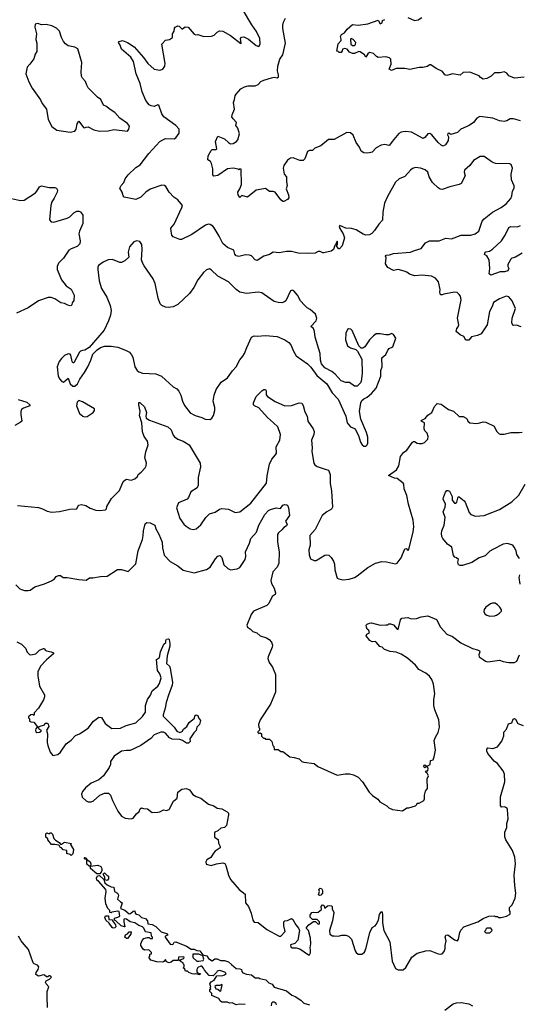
# Model space of a CAD drawing. Extents: x 2086813 to 2278017, y 548126 to 753336.
# Tile 69 of 256: x 2173386 to 2178624, y 594431 to 604753. Entities that reach past the tile are written whole.
import ezdxf

# ---------------------------------------------------------------- set-up
doc = ezdxf.new("R2010")
doc.units = 0

msp = doc.modelspace()

# ---------------------------------------------------------------- linework, layer by layer
at = {"layer": '0CON10XD'}
for points in [[(2178435, 602785), (2178487, 602823), (2178535, 602880), (2178547, 602905), (2178554, 602956), (2178570, 602985), (2178570, 603010), (2178541, 603075), (2178540, 603135), (2178553, 603195), (2178540, 603235), (2178525, 603240), (2178375, 603244), (2178340, 603260), (2178255, 603319), (2178215, 603318), (2178145, 603276), (2178107, 603223), (2178050, 603175), (2178045, 603155), (2178056, 603115), (2178013, 603037), (2177994, 603026), (2177895, 603002), (2177815, 602972), (2177795, 602976), (2177775, 602989), (2177715, 603045), (2177679, 603105), (2177664, 603154), (2177638, 603178), (2177590, 603195), (2177535, 603202), (2177505, 603194), (2177483, 603175), (2177425, 603109), (2177366, 603084), (2177325, 603050), (2177241, 602899), (2177211, 602829), (2177194, 602735), (2177189, 602651), (2177150, 602610), (2177107, 602543), (2177079, 602511), (2177055, 602497), (2177014, 602494), (2176986, 602506), (2176915, 602550), (2176864, 602564), (2176805, 602566), (2176743, 602597), (2176737, 602585), (2176743, 602563), (2176778, 602508), (2176790, 602465), (2176767, 602383), (2176738, 602352), (2176732, 602352), (2176710, 602375), (2176710, 602385), (2176720, 602395), (2176720, 602425), (2176715, 602430), (2176698, 602392), (2176690, 602385), (2176677, 602343), (2176653, 602327), (2176575, 602307), (2176565, 602307), (2176535, 602324), (2176515, 602321), (2176485, 602304), (2176413, 602303), (2176305, 602304), (2176235, 602323), (2176185, 602321), (2176105, 602307), (2176044, 602316), (2176005, 602290), (2175946, 602275), (2175875, 602230), (2175856, 602236), (2175815, 602277), (2175796, 602286), (2175755, 602288), (2175685, 602271), (2175655, 602277), (2175643, 602295), (2175632, 602335), (2175566, 602365), (2175515, 602405), (2175478, 602485), (2175425, 602570), (2175410, 602590), (2175385, 602606), (2175365, 602608), (2175335, 602599), (2175190, 602500), (2175083, 602447), (2175065, 602447), (2174995, 602475), (2174980, 602495), (2174975, 602535), (2174971, 602569), (2175005, 602610), (2175088, 602785), (2175092, 602805), (2175044, 602864), (2175002, 602892), (2174954, 602945), (2174917, 603005), (2174905, 603014), (2174875, 603019), (2174755, 602976), (2174710, 602945), (2174657, 602893), (2174605, 602869), (2174482, 602892), (2174470, 602905), (2174461, 602945), (2174436, 602985), (2174450, 603015), (2174479, 603045), (2174492, 603085), (2174525, 603126), (2174605, 603204), (2174650, 603230), (2174739, 603351), (2174854, 603475), (2174887, 603495), (2174915, 603508), (2175005, 603503), (2175025, 603513), (2175057, 603563), (2175059, 603605), (2175024, 603645), (2174898, 603735), (2174876, 603766), (2174845, 603858), (2174835, 603860), (2174795, 603844), (2174765, 603849), (2174745, 603861), (2174710, 603905), (2174672, 603995), (2174650, 604085), (2174608, 604185), (2174581, 604315), (2174551, 604361), (2174454, 604445), (2174441, 604485), (2174423, 604515), (2174430, 604525), (2174465, 604534), (2174515, 604513), (2174587, 604467), (2174684, 604355), (2174730, 604295), (2174798, 604235), (2174855, 604224), (2174888, 604235), (2174908, 604265), (2174913, 604295), (2174877, 604495), (2174915, 604538), (2174956, 604544), (2174990, 604565), (2174988, 604605), (2175007, 604633), (2175010, 604665), (2175018, 604675), (2175045, 604689), (2175058, 604685), (2175085, 604658), (2175095, 604658), (2175122, 604678), (2175154, 604674), (2175215, 604602), (2175233, 604593), (2175255, 604598), (2175317, 604577), (2175399, 604581), (2175425, 604592), (2175455, 604622), (2175480, 604635), (2175515, 604632), (2175595, 604588), (2175705, 604502), (2175710, 604505), (2175700, 604555), (2175712, 604568), (2175735, 604573), (2175785, 604548), (2175865, 604483), (2175895, 604472), (2175908, 604495), (2175904, 604555), (2175868, 604628), (2175820, 604700), (2175724, 604864)], [(2178635, 603694), (2178565, 603712), (2178528, 603712), (2178495, 603694), (2178465, 603687), (2178415, 603694), (2178345, 603721), (2178212, 603738), (2178178, 603722), (2178143, 603675), (2178097, 603645), (2178011, 603605), (2177975, 603571), (2177905, 603550), (2177885, 603562), (2177875, 603560), (2177870, 603545), (2177882, 603525), (2177877, 603485), (2177850, 603440), (2177825, 603428), (2177805, 603437), (2177774, 603465), (2177706, 603545), (2177685, 603560), (2177665, 603557), (2177634, 603516), (2177615, 603506), (2177495, 603573), (2177435, 603579), (2177405, 603576), (2177385, 603572), (2177361, 603559), (2177290, 603475), (2177265, 603437), (2177255, 603434), (2177215, 603444), (2177175, 603438), (2177125, 603411), (2177081, 603365), (2177036, 603354), (2176995, 603358), (2176967, 603375), (2176948, 603418), (2176914, 603465), (2176882, 603542), (2176855, 603568), (2176815, 603569), (2176685, 603497), (2176625, 603496), (2176545, 603430), (2176482, 603405), (2176455, 603380), (2176425, 603380), (2176405, 603371), (2176376, 603295), (2176358, 603275), (2176325, 603276), (2176255, 603304), (2176225, 603302), (2176195, 603281), (2176156, 603225), (2176149, 603195), (2176160, 603135), (2176183, 603105), (2176183, 603053), (2176191, 603015), (2176179, 602979), (2176205, 602918), (2176208, 602885), (2176195, 602867), (2176155, 602848), (2176145, 602847), (2176125, 602863), (2176064, 602944), (2176045, 602952), (2176005, 602952), (2175965, 602984), (2175864, 602966), (2175775, 602892), (2175715, 602908), (2175695, 602890), (2175678, 602915), (2175674, 602945), (2175695, 602978), (2175711, 603025), (2175710, 603185), (2175695, 603188), (2175685, 603180), (2175677, 603187), (2175625, 603196), (2175565, 603191), (2175465, 603118), (2175423, 603113), (2175412, 603125), (2175410, 603190), (2175399, 603245), (2175386, 603266), (2175360, 603285), (2175362, 603325), (2175395, 603382), (2175405, 603392), (2175445, 603393), (2175452, 603398), (2175439, 603475), (2175465, 603532), (2175532, 603505), (2175576, 603466), (2175595, 603450), (2175625, 603456), (2175660, 603475), (2175674, 603495), (2175692, 603555), (2175674, 603614), (2175653, 603645), (2175658, 603675), (2175623, 603713), (2175612, 603735), (2175614, 603755), (2175638, 603815), (2175628, 603885), (2175640, 603915), (2175644, 603955), (2175655, 603973), (2175705, 604028), (2175745, 604050), (2175781, 604059), (2175855, 604058), (2175885, 604072), (2175914, 604105), (2175945, 604120), (2176025, 604144), (2176055, 604150), (2176086, 604144), (2176098, 604152), (2176099, 604175), (2176089, 604215), (2176091, 604265), (2176115, 604338), (2176144, 604386), (2176174, 604505), (2176145, 604660), (2176144, 604696), (2176152, 604728), (2176172, 604768)], [(2178675, 604149), (2178575, 604140), (2178514, 604164), (2178492, 604192), (2178465, 604206), (2178425, 604196), (2178365, 604196), (2178328, 604162), (2178285, 604136), (2178245, 604130), (2178217, 604147), (2178204, 604164), (2178105, 604204), (2178035, 604199), (2178005, 604172), (2177925, 604186), (2177865, 604166), (2177842, 604175), (2177818, 604208), (2177751, 604241), (2177695, 604281), (2177685, 604281), (2177658, 604262), (2177613, 604253), (2177575, 604253), (2177475, 604232), (2177425, 604242), (2177335, 604240), (2177285, 604219), (2177260, 604235), (2177281, 604285), (2177279, 604339), (2177264, 604354), (2177225, 604364), (2177145, 604358), (2177127, 604367), (2177097, 604397), (2177055, 604410), (2177038, 604395), (2177015, 604360), (2177002, 604385), (2176955, 604417), (2176941, 604419), (2176895, 604400), (2176875, 604400), (2176845, 604413), (2176820, 604445), (2176795, 604452), (2176770, 604445), (2176768, 604425), (2176755, 604410), (2176735, 604410), (2176725, 604420), (2176712, 604422), (2176725, 604500), (2176757, 604533), (2176755, 604550), (2176750, 604575), (2176761, 604599), (2176790, 604615), (2176818, 604655), (2176875, 604701), (2176935, 604694), (2177035, 604708), (2177145, 604747), (2177165, 604708), (2177185, 604720), (2177190, 604745), (2177214, 604756)], [(2177455, 604774), (2177525, 604744), (2177565, 604752), (2177603, 604775)], [(2173915, 603574), (2173966, 603585), (2173977, 603605), (2173989, 603661), (2174005, 603688), (2174055, 603622), (2174065, 603618), (2174083, 603627), (2174105, 603628), (2174165, 603597), (2174224, 603584), (2174314, 603586), (2174375, 603601), (2174515, 603584), (2174532, 603605), (2174537, 603635), (2174518, 603665), (2174435, 603720), (2174385, 603780), (2174325, 603817), (2174295, 603844), (2174265, 603857), (2174236, 603916), (2174201, 603941), (2174105, 604038), (2174089, 604065), (2174076, 604106), (2174045, 604140), (2174035, 604162), (2174030, 604205), (2174037, 604305), (2173996, 604446), (2173965, 604466), (2173895, 604478), (2173865, 604500), (2173847, 604525), (2173826, 604565), (2173804, 604634), (2173771, 604665), (2173725, 604687), (2173665, 604701), (2173615, 604700), (2173575, 604712), (2173548, 604705), (2173546, 604675), (2173564, 604605), (2173557, 604545), (2173566, 604505), (2173565, 604420), (2173548, 604392), (2173535, 604342), (2173493, 604285), (2173464, 604256), (2173450, 604185), (2173481, 604101), (2173516, 604035), (2173604, 603914), (2173621, 603875), (2173666, 603815), (2173684, 603705), (2173723, 603633), (2173775, 603594), (2173915, 603574)], [(2176895, 604482), (2176908, 604492), (2176912, 604512), (2176882, 604545), (2176863, 604557), (2176853, 604547), (2176857, 604495), (2176875, 604482), (2176895, 604482)], [(2173302, 602878), (2173395, 602858), (2173435, 602861), (2173551, 602939), (2173566, 602954), (2173595, 603001), (2173615, 603010), (2173695, 602995), (2173755, 602993), (2173774, 602985), (2173782, 602965), (2173781, 602945), (2173748, 602882), (2173721, 602835), (2173713, 602805), (2173700, 602655), (2173715, 602634), (2173745, 602629), (2173885, 602671), (2173913, 602687), (2173955, 602728), (2173985, 602746), (2174006, 602746), (2174025, 602738), (2174050, 602705), (2174049, 602615), (2174014, 602536), (2174007, 602507), (2174021, 602435), (2174017, 602403), (2173989, 602375), (2173925, 602351), (2173903, 602337), (2173846, 602254), (2173795, 602202), (2173780, 602165), (2173781, 602135), (2173825, 602025), (2173875, 601962), (2173927, 601927), (2173958, 601865), (2173955, 601810), (2173936, 601784), (2173933, 601765), (2173927, 601755), (2173917, 601753), (2173891, 601761), (2173855, 601778), (2173818, 601785), (2173756, 601826), (2173715, 601841), (2173685, 601839), (2173585, 601806), (2173475, 601732), (2173354, 601676)], [(2178642, 601532), (2178595, 601552), (2178565, 601546), (2178555, 601550), (2178546, 601575), (2178548, 601625), (2178584, 601725), (2178550, 601805), (2178515, 601849), (2178485, 601854), (2178415, 601826), (2178355, 601788), (2178338, 601745), (2178313, 601695), (2178288, 601555), (2178225, 601460), (2178185, 601441), (2178122, 601428), (2178095, 601394), (2178065, 601394), (2178043, 601433), (2178005, 601449), (2177963, 601485), (2177970, 601515), (2177985, 601532), (2177992, 601555), (2177977, 601625), (2178016, 601815), (2178008, 601855), (2177995, 601873), (2177972, 601892), (2177945, 601898), (2177834, 601876), (2177815, 601868), (2177798, 601868), (2177791, 601895), (2177794, 601926), (2177776, 602005), (2177745, 602042), (2177703, 602063), (2177605, 602076), (2177525, 602066), (2177474, 602084), (2177445, 602107), (2177416, 602116), (2177355, 602134), (2177305, 602124), (2177246, 602155), (2177223, 602195), (2177230, 602255), (2177222, 602275), (2177230, 602285), (2177265, 602289), (2177305, 602303), (2177485, 602315), (2177525, 602334), (2177597, 602355), (2177642, 602415), (2177682, 602435), (2177785, 602434), (2177855, 602463), (2177915, 602457), (2178015, 602493), (2178115, 602495), (2178161, 602509), (2178199, 602535), (2178235, 602642), (2178256, 602665), (2178344, 602736), (2178435, 602785)], [(2178655, 602306), (2178585, 602264), (2178546, 602254), (2178535, 602242), (2178503, 602185), (2178504, 602165), (2178514, 602145), (2178505, 602119), (2178468, 602108), (2178425, 602110), (2178325, 602076), (2178308, 602088), (2178314, 602145), (2178310, 602235), (2178285, 602278), (2178261, 602291), (2178264, 602305), (2178275, 602318), (2178313, 602327), (2178344, 602346), (2178436, 602435), (2178477, 602493), (2178514, 602576), (2178536, 602584), (2178605, 602582), (2178635, 602596)], [(2177015, 600282), (2177030, 600295), (2177038, 600315), (2177037, 600375), (2177023, 600425), (2176963, 600565), (2176950, 600645), (2176963, 600737), (2176975, 600760), (2176995, 600780), (2177030, 600795), (2177076, 600834), (2177125, 600890), (2177172, 601015), (2177174, 601075), (2177186, 601115), (2177183, 601207), (2177225, 601242), (2177245, 601290), (2177260, 601305), (2177298, 601322), (2177330, 601415), (2177305, 601452), (2177285, 601462), (2177255, 601448), (2177225, 601448), (2177165, 601460), (2177125, 601458), (2177095, 601438), (2177052, 601395), (2177006, 601324), (2176985, 601310), (2176965, 601310), (2176943, 601333), (2176872, 601495), (2176857, 601507), (2176835, 601511), (2176824, 601505), (2176806, 601465), (2176802, 601395), (2176824, 601334), (2176855, 601312), (2176910, 601295), (2176927, 601277), (2176972, 601195), (2176977, 601045), (2176967, 600963), (2176960, 600945), (2176925, 600910), (2176895, 600910), (2176845, 600948), (2176805, 600948), (2176756, 600966), (2176695, 601037), (2176658, 601065), (2176585, 601103), (2176550, 601145), (2176540, 601185), (2176536, 601255), (2176484, 601425), (2176476, 601485), (2176466, 601516), (2176440, 601535), (2176493, 601595), (2176502, 601625), (2176488, 601665), (2176433, 601713), (2176401, 601731), (2176371, 601761), (2176332, 601805), (2176298, 601865), (2176259, 601909), (2176245, 601918), (2176225, 601910), (2176175, 601807), (2176164, 601796), (2176135, 601786), (2176097, 601787), (2176055, 601799), (2175951, 601871), (2175925, 601889), (2175885, 601898), (2175764, 601884), (2175695, 601896), (2175655, 601924), (2175575, 602005), (2175464, 602064), (2175395, 602131), (2175375, 602140), (2175345, 602130), (2175315, 602103), (2175255, 602027), (2175211, 601945), (2175165, 601882), (2175045, 601766), (2174994, 601744), (2174945, 601736), (2174915, 601740), (2174876, 601756), (2174859, 601775), (2174838, 601835), (2174806, 601986), (2174786, 602035), (2174693, 602173), (2174676, 602196), (2174664, 602235), (2174670, 602345), (2174666, 602395), (2174646, 602426), (2174615, 602434), (2174582, 602425), (2174538, 602372), (2174524, 602315), (2174532, 602265), (2174490, 602225), (2174455, 602208), (2174435, 602208), (2174359, 602239), (2174315, 602237), (2174260, 602210), (2174213, 602175), (2174205, 602160), (2174204, 602135), (2174220, 602015), (2174245, 601935), (2174299, 601845), (2174336, 601756), (2174346, 601705), (2174338, 601655), (2174319, 601595), (2174273, 601497), (2174115, 601317), (2174070, 601290), (2174046, 601284), (2174025, 601278), (2174014, 601266), (2173955, 601156), (2173945, 601157), (2173935, 601170), (2173924, 601235), (2173915, 601246), (2173895, 601249), (2173858, 601232), (2173825, 601200), (2173802, 601168), (2173779, 601115), (2173790, 601015), (2173806, 600985), (2173830, 600960), (2173845, 600954), (2173896, 600996), (2173917, 600935), (2173945, 600912), (2173965, 600912), (2173994, 600936), (2174016, 600984), (2174066, 601055), (2174100, 601115), (2174133, 601185), (2174152, 601245), (2174197, 601293), (2174235, 601317), (2174275, 601329), (2174345, 601329), (2174415, 601321), (2174495, 601290), (2174536, 601266), (2174560, 601240), (2174574, 601214), (2174595, 601112), (2174617, 601077), (2174635, 601062), (2174675, 601046), (2174815, 601042), (2174874, 601015), (2174995, 600904), (2175035, 600882), (2175055, 600860), (2175077, 600817), (2175094, 600754), (2175115, 600708), (2175175, 600633), (2175225, 600604), (2175295, 600583), (2175330, 600565), (2175385, 600560), (2175402, 600575), (2175418, 600605), (2175433, 600657), (2175433, 600687), (2175414, 600754), (2175426, 600815), (2175447, 600875), (2175498, 600952), (2175565, 600997), (2175618, 601072), (2175656, 601114), (2175693, 601187), (2175726, 601224), (2175743, 601255), (2175768, 601318), (2175816, 601424), (2175845, 601440), (2175875, 601436), (2175965, 601441), (2176085, 601430), (2176167, 601397), (2176209, 601369), (2176229, 601345), (2176257, 601277), (2176285, 601230), (2176403, 601145), (2176440, 601110), (2176503, 601023), (2176606, 600936), (2176661, 600841), (2176726, 600776), (2176804, 600595), (2176819, 600525), (2176854, 600484), (2176895, 600468), (2176908, 600455), (2176938, 600395), (2176960, 600325), (2176978, 600295), (2176995, 600282), (2177015, 600282)], [(2173365, 599659), (2173585, 599638), (2173626, 599626), (2173675, 599601), (2173725, 599589), (2173805, 599596), (2173913, 599623), (2173984, 599626), (2174002, 599665), (2174035, 599669), (2174080, 599660), (2174125, 599631), (2174185, 599610), (2174225, 599607), (2174286, 599614), (2174296, 599624), (2174300, 599650), (2174348, 599735), (2174432, 599818), (2174463, 599895), (2174480, 599920), (2174505, 599936), (2174555, 599927), (2174595, 599939), (2174620, 599965), (2174627, 599985), (2174660, 600010), (2174701, 600055), (2174711, 600075), (2174716, 600105), (2174698, 600165), (2174709, 600221), (2174735, 600295), (2174725, 600335), (2174690, 600385), (2174673, 600433), (2174668, 600525), (2174641, 600605), (2174649, 600645), (2174634, 600716), (2174635, 600740), (2174645, 600740), (2174695, 600693), (2174716, 600635), (2174708, 600595), (2174714, 600574), (2174746, 600556), (2174940, 600485), (2174974, 600455), (2174997, 600397), (2175011, 600381), (2175045, 600357), (2175101, 600335), (2175164, 600295), (2175277, 600105), (2175281, 600065), (2175256, 599955), (2175256, 599874), (2175246, 599845), (2175180, 599805), (2175156, 599744), (2175142, 599725), (2175053, 599687), (2175029, 599635), (2175066, 599525), (2175109, 599465), (2175133, 599443), (2175175, 599414), (2175205, 599410), (2175235, 599416), (2175285, 599459), (2175337, 599533), (2175377, 599573), (2175435, 599589), (2175480, 599620), (2175505, 599628), (2175575, 599622), (2175645, 599588), (2175695, 599594), (2175811, 599685), (2175974, 599895), (2175980, 599970), (2176005, 600095), (2176029, 600145), (2176070, 600190), (2176080, 600210), (2176076, 600275), (2176115, 600345), (2176120, 600405), (2176093, 600483), (2176047, 600527), (2175985, 600583), (2175895, 600684), (2175847, 600705), (2175838, 600715), (2175839, 600735), (2175865, 600802), (2175925, 600863), (2175945, 600877), (2175965, 600877), (2175971, 600861), (2175971, 600821), (2175985, 600802), (2176065, 600749), (2176165, 600704), (2176235, 600707), (2176315, 600738), (2176345, 600733), (2176358, 600708), (2176375, 600642), (2176402, 600595), (2176408, 600545), (2176462, 600465), (2176473, 600435), (2176471, 600405), (2176446, 600345), (2176453, 600265), (2176450, 600225), (2176469, 600105), (2176482, 600085), (2176505, 600069), (2176599, 600039), (2176625, 600030), (2176641, 599985), (2176641, 599891), (2176656, 599815), (2176666, 599644), (2176655, 599620), (2176605, 599594), (2176556, 599554), (2176483, 599407), (2176429, 599345), (2176432, 599245), (2176418, 599195), (2176422, 599142), (2176435, 599100), (2176473, 599083), (2176495, 599083), (2176585, 599138), (2176605, 599142), (2176628, 599138), (2176652, 599115), (2176677, 599075), (2176687, 599045), (2176690, 598985), (2176715, 598900), (2176731, 598891), (2176775, 598882), (2176842, 598888), (2176895, 598907), (2176925, 598924), (2177035, 599010), (2177115, 599057), (2177184, 599074), (2177232, 599068), (2177325, 599049), (2177345, 599054), (2177385, 599112), (2177425, 599207), (2177439, 599209), (2177455, 599190), (2177465, 599200), (2177511, 599385), (2177518, 599435), (2177510, 599505), (2177462, 599675), (2177446, 599765), (2177417, 599835), (2177412, 599885), (2177408, 599895), (2177345, 599944), (2177315, 599948), (2177252, 599975), (2177337, 600033), (2177362, 600075), (2177378, 600175), (2177410, 600215), (2177445, 600241), (2177505, 600323), (2177515, 600332), (2177525, 600332), (2177555, 600312), (2177575, 600309), (2177605, 600311), (2177629, 600321), (2177664, 600355), (2177670, 600385), (2177658, 600418), (2177634, 600444), (2177626, 600465), (2177629, 600525), (2177597, 600545), (2177602, 600555), (2177637, 600573), (2177665, 600608), (2177706, 600634), (2177735, 600698), (2177762, 600728), (2177805, 600723), (2177882, 600665), (2177935, 600649), (2177995, 600594), (2178035, 600592), (2178066, 600576), (2178078, 600565), (2178084, 600544), (2178105, 600528), (2178175, 600521), (2178212, 600525), (2178245, 600538), (2178275, 600533), (2178362, 600492), (2178385, 600440), (2178413, 600413), (2178425, 600408), (2178465, 600407), (2178535, 600427), (2178624, 600424), (2178655, 600429)], [(2173372, 600772), (2173462, 600742), (2173492, 600715), (2173492, 600705), (2173425, 600680), (2173407, 600665), (2173397, 600645), (2173397, 600615), (2173408, 600545), (2173391, 600529), (2173335, 600500)], [(2174065, 600590), (2174095, 600593), (2174158, 600635), (2174170, 600655), (2174170, 600675), (2174045, 600747), (2174005, 600760), (2173988, 600742), (2173983, 600705), (2174013, 600625), (2174050, 600595), (2174065, 600590)], [(2178626, 599105), (2178600, 599145), (2178591, 599185), (2178572, 599225), (2178555, 599246), (2178502, 599262), (2178455, 599256), (2178345, 599199), (2178315, 599180), (2178266, 599134), (2178205, 599110), (2178126, 599064), (2178028, 599032), (2178005, 599030), (2177987, 599037), (2177980, 599065), (2177987, 599095), (2177965, 599113), (2177949, 599119), (2177936, 599135), (2177918, 599225), (2177872, 599255), (2177824, 599314), (2177812, 599335), (2177807, 599365), (2177811, 599395), (2177838, 599455), (2177848, 599535), (2177826, 599595), (2177846, 599644), (2177851, 599675), (2177827, 599725), (2177828, 599745), (2177849, 599801), (2177865, 599818), (2177875, 599819), (2177891, 599811), (2177911, 599775), (2177921, 599755), (2177919, 599715), (2177945, 599683), (2177955, 599684), (2177969, 599695), (2177985, 599750), (2177995, 599750), (2178045, 599708), (2178056, 599695), (2178097, 599587), (2178117, 599565), (2178165, 599550), (2178255, 599557), (2178415, 599617), (2178545, 599700), (2178620, 599770), (2178684, 599885)], [(2173345, 598828), (2173387, 598787), (2173405, 598778), (2173438, 598768), (2173475, 598768), (2173496, 598774), (2173545, 598807), (2173645, 598838), (2173720, 598870), (2173750, 598890), (2173770, 598915), (2173795, 598928), (2173816, 598926), (2173844, 598904), (2173885, 598907), (2174005, 598884), (2174085, 598878), (2174117, 598903), (2174155, 598901), (2174235, 598917), (2174305, 598920), (2174411, 598989), (2174455, 598988), (2174522, 598968), (2174605, 599050), (2174627, 599185), (2174673, 599305), (2174682, 599345), (2174683, 599395), (2174701, 599469), (2174718, 599482), (2174755, 599479), (2174803, 599455), (2174813, 599415), (2174845, 599361), (2174881, 599275), (2174884, 599215), (2174900, 599140), (2174965, 599072), (2175045, 599026), (2175102, 598982), (2175215, 598953), (2175345, 598989), (2175384, 599015), (2175440, 599100), (2175465, 599128), (2175485, 599136), (2175506, 599116), (2175528, 599038), (2175570, 599000), (2175596, 598986), (2175666, 598996), (2175695, 599009), (2175750, 599095), (2175757, 599125), (2175753, 599175), (2175796, 599265), (2175810, 599315), (2175870, 599380), (2175895, 599454), (2175958, 599565), (2175995, 599606), (2176015, 599619), (2176075, 599634), (2176122, 599628), (2176145, 599662), (2176165, 599670), (2176185, 599668), (2176195, 599662), (2176206, 599636), (2176214, 599555), (2176173, 599497), (2176189, 599465), (2176184, 599446), (2176155, 599430), (2176135, 599405), (2176099, 599375), (2176088, 599355), (2176088, 599275), (2176107, 599175), (2176104, 599055), (2176086, 599015), (2176041, 598965), (2176019, 598875), (2176025, 598842), (2176055, 598792), (2176068, 598745), (2176065, 598727), (2176035, 598705), (2175998, 598632), (2175979, 598611), (2175836, 598554), (2175812, 598518), (2175767, 598405), (2175774, 598384), (2175807, 598365), (2175831, 598341), (2175872, 598325), (2175908, 598295), (2175975, 598274), (2176002, 598255), (2176026, 598226), (2176036, 598196), (2176034, 598175), (2175991, 598075), (2175989, 598055), (2176003, 598015), (2176038, 597965), (2176067, 597887), (2176068, 597705), (2176015, 597578), (2175908, 597415), (2175890, 597365), (2175892, 597332), (2175900, 597325), (2175900, 597305), (2175882, 597288), (2175882, 597282), (2175895, 597270), (2175908, 597278), (2175920, 597265), (2175922, 597242), (2175942, 597222), (2175955, 597220), (2175965, 597210), (2176005, 597210), (2176030, 597185), (2176040, 597145), (2176050, 597135), (2176055, 597102), (2176095, 597102), (2176125, 597083), (2176145, 597080), (2176217, 597027), (2176265, 597020), (2176315, 597004), (2176345, 596977), (2176365, 596969), (2176475, 596954), (2176513, 596923), (2176715, 596832), (2176797, 596847), (2176845, 596847), (2176885, 596838), (2176934, 596814), (2176982, 596765), (2177050, 596655), (2177085, 596620), (2177140, 596580), (2177162, 596555), (2177235, 596512), (2177255, 596492), (2177295, 596472), (2177399, 596461), (2177445, 596492), (2177465, 596492), (2177535, 596512), (2177550, 596525), (2177555, 596540), (2177575, 596540), (2177623, 596567), (2177630, 596585), (2177629, 596625), (2177640, 596665), (2177663, 596695), (2177658, 596795), (2177672, 596825), (2177660, 596855), (2177640, 596865), (2177652, 596878), (2177665, 596880), (2177670, 596905), (2177655, 596920), (2177645, 596920), (2177635, 596910), (2177620, 596925), (2177635, 596940), (2177645, 596930), (2177665, 596930), (2177690, 596945), (2177692, 596988), (2177720, 596995), (2177733, 597025), (2177746, 597095), (2177732, 597195), (2177745, 597233), (2177775, 597282), (2177786, 597335), (2177780, 597415), (2177739, 597519), (2177728, 597565), (2177727, 597625), (2177738, 597685), (2177726, 597786), (2177706, 597836), (2177682, 597872), (2177644, 597904), (2177572, 597942), (2177535, 597986), (2177451, 598061), (2177385, 598103), (2177334, 598124), (2177269, 598129), (2177212, 598152), (2177188, 598175), (2177162, 598182), (2177125, 598229), (2177115, 598234), (2177082, 598232), (2177058, 598245), (2177020, 598295), (2177025, 598310), (2177052, 598325), (2177045, 598350), (2177030, 598365), (2177023, 598383), (2177020, 598405), (2177030, 598415), (2177054, 598426), (2177075, 598429), (2177165, 598407), (2177225, 598408), (2177245, 598410), (2177255, 598420), (2177275, 598420), (2177305, 598408), (2177345, 598362), (2177355, 598360), (2177380, 598460), (2177392, 598478), (2177455, 598487), (2177492, 598472), (2177545, 598474), (2177595, 598494), (2177665, 598504), (2177755, 598466), (2177798, 598385), (2177865, 598311), (2177925, 598286), (2178011, 598221), (2178135, 598162), (2178185, 598148), (2178207, 598135), (2178211, 598125), (2178200, 598095), (2178204, 598075), (2178246, 598046), (2178269, 598029), (2178295, 598021), (2178415, 598038), (2178455, 598024), (2178515, 598016), (2178575, 598016), (2178600, 598030), (2178627, 598093)], [(2178632, 598835), (2178623, 598905), (2178631, 598935)], [(2178315, 598501), (2178365, 598504), (2178385, 598510), (2178418, 598532), (2178436, 598554), (2178438, 598565), (2178420, 598595), (2178395, 598620), (2178370, 598635), (2178344, 598636), (2178322, 598628), (2178272, 598595), (2178255, 598570), (2178252, 598545), (2178265, 598522), (2178285, 598510), (2178315, 598501)], [(2173355, 598232), (2173407, 598207), (2173446, 598166), (2173464, 598124), (2173488, 598098), (2173505, 598094), (2173555, 598104), (2173595, 598143), (2173635, 598160), (2173645, 598160), (2173654, 598144), (2173666, 598136), (2173715, 598127), (2173740, 598115), (2173740, 598105), (2173667, 598043), (2173605, 597975), (2173578, 597915), (2173578, 597875), (2173594, 597765), (2173647, 597675), (2173647, 597655), (2173636, 597624), (2173584, 597536), (2173540, 597485), (2173540, 597465), (2173535, 597460), (2173525, 597470), (2173503, 597467), (2173480, 597445), (2173480, 597435), (2173490, 597425), (2173491, 597401), (2173505, 597392), (2173535, 597390), (2173570, 597345), (2173570, 597335), (2173555, 597320), (2173551, 597305), (2173555, 597288), (2173565, 597281), (2173595, 597284), (2173610, 597295), (2173610, 597305), (2173595, 597312), (2173580, 597335), (2173590, 597345), (2173645, 597360), (2173655, 597380), (2173675, 597380), (2173685, 597370), (2173692, 597345), (2173666, 597304), (2173678, 597265), (2173676, 597175), (2173681, 597145), (2173706, 597075), (2173735, 597038), (2173785, 597050), (2173816, 597075), (2173875, 597161), (2173925, 597199), (2173972, 597248), (2174015, 597266), (2174104, 597325), (2174160, 597400), (2174215, 597442), (2174245, 597438), (2174284, 597374), (2174351, 597321), (2174445, 597327), (2174504, 597355), (2174605, 597381), (2174675, 597448), (2174704, 597495), (2174705, 597565), (2174725, 597625), (2174757, 597673), (2174775, 597716), (2174834, 597765), (2174853, 597795), (2174871, 597855), (2174856, 597895), (2174832, 597932), (2174822, 598045), (2174853, 598067), (2174862, 598125), (2174898, 598205), (2174920, 598225), (2174918, 598245), (2174925, 598258), (2174945, 598262), (2174952, 598255), (2174962, 598215), (2174960, 598185), (2174932, 598085), (2174926, 598005), (2174956, 597975), (2174965, 597955), (2174988, 597805), (2174985, 597775), (2174947, 597673), (2174921, 597595), (2174912, 597535), (2174889, 597465), (2174891, 597451), (2175006, 597336), (2175034, 597294), (2175065, 597281), (2175090, 597290), (2175104, 597316), (2175140, 597345), (2175163, 597385), (2175220, 597430), (2175223, 597455), (2175235, 597467), (2175255, 597460), (2175260, 597435), (2175282, 597405), (2175272, 597365), (2175242, 597335), (2175238, 597302), (2175212, 597278), (2175170, 597215), (2175172, 597185), (2175155, 597170), (2175135, 597167), (2175093, 597195), (2175065, 597206), (2174985, 597209), (2174956, 597226), (2174914, 597275), (2174893, 597283), (2174865, 597283), (2174795, 597255), (2174761, 597219), (2174655, 597145), (2174545, 597091), (2174505, 597091), (2174455, 597085), (2174376, 597034), (2174337, 596975), (2174337, 596945), (2174326, 596915), (2174264, 596826), (2174215, 596786), (2174135, 596750), (2174075, 596701), (2174045, 596662), (2174036, 596635), (2174042, 596602), (2174084, 596564), (2174105, 596554), (2174135, 596552), (2174160, 596565), (2174226, 596624), (2174275, 596644), (2174316, 596646), (2174340, 596625), (2174358, 596568), (2174414, 596455), (2174453, 596403), (2174493, 596383), (2174555, 596377), (2174577, 596383), (2174612, 596428), (2174639, 596451), (2174651, 596479), (2174665, 596491), (2174685, 596483), (2174725, 596481), (2174775, 596443), (2174835, 596444), (2174855, 596450), (2174895, 596471), (2174926, 596464), (2174955, 596475), (2174998, 596562), (2175039, 596591), (2175046, 596655), (2175085, 596686), (2175135, 596694), (2175168, 596678), (2175202, 596632), (2175235, 596610), (2175285, 596591), (2175365, 596531), (2175422, 596512), (2175455, 596486), (2175505, 596481), (2175560, 596450), (2175574, 596435), (2175576, 596416), (2175556, 596304), (2175535, 596286), (2175494, 596276), (2175465, 596250), (2175434, 596236), (2175428, 596225), (2175428, 596185), (2175468, 596158), (2175471, 596121), (2175487, 596087), (2175487, 596073), (2175437, 596035), (2175417, 596015), (2175390, 595970), (2175350, 595945), (2175338, 595925), (2175342, 595902), (2175393, 595887), (2175450, 595905), (2175515, 595914), (2175536, 595906), (2175548, 595885), (2175574, 595785), (2175598, 595738), (2175689, 595635), (2175749, 595585), (2175754, 595495), (2175785, 595455), (2175814, 595385), (2175831, 595315), (2175845, 595292), (2175885, 595290), (2175976, 595215), (2176105, 595147), (2176125, 595144), (2176171, 595195), (2176155, 595255), (2176155, 595297), (2176165, 595306), (2176195, 595311), (2176235, 595330), (2176249, 595319), (2176281, 595265), (2176311, 595231), (2176319, 595205), (2176302, 595105), (2176272, 595068), (2176227, 595053), (2176228, 595035), (2176244, 595024), (2176285, 595024), (2176325, 595014), (2176415, 594950), (2176425, 594950), (2176435, 594970), (2176434, 595004), (2176430, 595025), (2176439, 595065), (2176436, 595126), (2176414, 595204), (2176392, 595225), (2176392, 595235), (2176418, 595265), (2176465, 595300), (2176488, 595298), (2176515, 595270), (2176530, 595275), (2176530, 595295), (2176505, 595320), (2176455, 595320), (2176433, 595345), (2176430, 595365), (2176448, 595392), (2176465, 595398), (2176495, 595392), (2176515, 595398), (2176550, 595425), (2176548, 595455), (2176560, 595475), (2176575, 595470), (2176585, 595440), (2176615, 595463), (2176635, 595468), (2176654, 595464), (2176662, 595455), (2176661, 595431), (2176679, 595395), (2176666, 595305), (2176633, 595205), (2176638, 595165), (2176665, 595150), (2176685, 595148), (2176724, 595146), (2176765, 595156), (2176805, 595156), (2176835, 595146), (2176864, 595115), (2176903, 594993), (2176915, 594973), (2176936, 594956), (2176975, 594956), (2177002, 594978), (2177020, 595025), (2177056, 595185), (2177080, 595235), (2177112, 595255), (2177125, 595268), (2177149, 595315), (2177159, 595371), (2177175, 595400), (2177185, 595400), (2177191, 595365), (2177191, 595285), (2177204, 595205), (2177267, 595087), (2177291, 594885), (2177325, 594808), (2177355, 594792), (2177405, 594794), (2177434, 594816), (2177499, 594925), (2177555, 594966), (2177645, 594992), (2177685, 594996), (2177775, 594960), (2177795, 594957), (2177815, 594962), (2177836, 594985), (2177846, 595015), (2177846, 595046), (2177857, 595097), (2177847, 595135), (2177854, 595156), (2177875, 595158), (2177945, 595108), (2177975, 595098), (2177986, 595114), (2177999, 595185), (2178011, 595209), (2178042, 595245), (2178190, 595295), (2178245, 595330), (2178304, 595356), (2178365, 595358), (2178375, 595350), (2178395, 595350), (2178405, 595340), (2178435, 595340), (2178490, 595355), (2178530, 595375), (2178530, 595405), (2178520, 595415), (2178520, 595445), (2178548, 595475), (2178582, 595545), (2178588, 595595), (2178577, 595675), (2178572, 595785), (2178584, 595905), (2178576, 595975), (2178554, 596044), (2178482, 596155), (2178473, 596187), (2178474, 596236), (2178492, 596285), (2178493, 596325), (2178508, 596375), (2178500, 596475), (2178495, 596490), (2178465, 596500), (2178438, 596498), (2178427, 596515), (2178426, 596605), (2178471, 596765), (2178469, 596845), (2178455, 596879), (2178395, 596954), (2178359, 596979), (2178295, 597059), (2178283, 597085), (2178284, 597106), (2178295, 597120), (2178345, 597112), (2178395, 597132), (2178406, 597144), (2178442, 597188), (2178462, 597245), (2178462, 597285), (2178490, 597315), (2178510, 597370), (2178545, 597382), (2178561, 597419), (2178575, 597428), (2178585, 597422), (2178608, 597375), (2178665, 597354)], [(2173925, 595990), (2173915, 596000), (2173882, 596012), (2173880, 596045), (2173842, 596052), (2173825, 596070), (2173810, 596075), (2173808, 596088), (2173798, 596098), (2173755, 596108), (2173720, 596105), (2173680, 596155), (2173680, 596165), (2173660, 596185), (2173662, 596218), (2173672, 596228), (2173695, 596220), (2173705, 596230), (2173718, 596228), (2173730, 596215), (2173745, 596170), (2173761, 596151), (2173799, 596129), (2173815, 596110), (2173825, 596110), (2173855, 596130), (2173928, 596118), (2173920, 596105), (2173952, 596055), (2173942, 596008), (2173925, 595990)], [(2174195, 595798), (2174130, 595855), (2174130, 595880), (2174115, 595880), (2174092, 595902), (2174090, 595950), (2174074, 595954), (2174062, 595965), (2174065, 595970), (2174085, 595968), (2174090, 595950), (2174126, 595926), (2174132, 595905), (2174130, 595880), (2174205, 595890), (2174236, 595876), (2174246, 595856), (2174248, 595835), (2174240, 595815), (2174225, 595800), (2174195, 595798)], [(2175749, 594429), (2175686, 594434), (2175655, 594427), (2175615, 594447), (2175585, 594444), (2175565, 594452), (2175505, 594453), (2175487, 594467), (2175473, 594493), (2175400, 594525), (2175400, 594545), (2175380, 594565), (2175380, 594585), (2175390, 594595), (2175380, 594605), (2175390, 594615), (2175380, 594645), (2175394, 594666), (2175426, 594684), (2175452, 594728), (2175517, 594733), (2175535, 594740), (2175550, 594755), (2175537, 594767), (2175485, 594787), (2175455, 594780), (2175450, 594765), (2175415, 594730), (2175373, 594733), (2175325, 594790), (2175315, 594810), (2175295, 594830), (2175285, 594830), (2175255, 594817), (2175242, 594795), (2175242, 594772), (2175252, 594762), (2175280, 594755), (2175275, 594740), (2175225, 594752), (2175215, 594748), (2175195, 594750), (2175160, 594765), (2175145, 594780), (2175125, 594780), (2175118, 594798), (2175102, 594812), (2175110, 594825), (2175110, 594845), (2175100, 594855), (2175100, 594865), (2175080, 594875), (2175060, 594895), (2175108, 594912), (2175110, 594925), (2175105, 594930), (2175053, 594927), (2175048, 594892), (2174995, 594890), (2174976, 594874), (2174955, 594867), (2174927, 594877), (2174915, 594900), (2174899, 594881), (2174886, 594874), (2174825, 594876), (2174762, 594895), (2174740, 594925), (2174750, 594935), (2174752, 594958), (2174768, 594962), (2174770, 594975), (2174742, 595002), (2174695, 595000), (2174681, 595011), (2174658, 595048), (2174658, 595065), (2174669, 595101), (2174689, 595121), (2174725, 595130), (2174745, 595130), (2174755, 595120), (2174778, 595122), (2174780, 595135), (2174770, 595145), (2174765, 595180), (2174705, 595190), (2174688, 595228), (2174675, 595242), (2174635, 595257), (2174594, 595284), (2174545, 595296), (2174505, 595324), (2174485, 595327), (2174478, 595322), (2174478, 595295), (2174490, 595245), (2174485, 595242), (2174450, 595255), (2174396, 595306), (2174380, 595315), (2174380, 595335), (2174417, 595343), (2174436, 595354), (2174428, 595405), (2174415, 595408), (2174352, 595398), (2174345, 595390), (2174332, 595392), (2174330, 595415), (2174310, 595435), (2174290, 595485), (2174282, 595545), (2174293, 595615), (2174290, 595635), (2174211, 595721), (2174194, 595734), (2174190, 595755), (2174201, 595779), (2174222, 595782), (2174268, 595738), (2174280, 595705), (2174305, 595682), (2174345, 595662), (2174375, 595660), (2174382, 595615), (2174412, 595595), (2174423, 595575), (2174413, 595535), (2174444, 595504), (2174460, 595495), (2174444, 595434), (2174488, 595418), (2174535, 595380), (2174548, 595382), (2174575, 595408), (2174595, 595410), (2174598, 595388), (2174610, 595375), (2174635, 595368), (2174665, 595342), (2174705, 595330), (2174727, 595307), (2174730, 595275), (2174775, 595267), (2174815, 595247), (2174871, 595191), (2174927, 595175), (2174940, 595155), (2174910, 595145), (2174912, 595135), (2174965, 595060), (2174985, 595057), (2174995, 595062), (2175007, 595083), (2175025, 595087), (2175135, 595040), (2175185, 595009), (2175215, 595010), (2175245, 594997), (2175275, 594993), (2175305, 594950), (2175348, 594938), (2175365, 594910), (2175405, 594888), (2175433, 594907), (2175455, 594907), (2175491, 594891), (2175535, 594889), (2175576, 594876), (2175607, 594847), (2175655, 594806), (2175695, 594804), (2175712, 594795), (2175714, 594775), (2175725, 594760), (2175765, 594747), (2175815, 594740), (2175855, 594708), (2175895, 594710), (2175903, 594703), (2175967, 594687), (2176000, 594655), (2176033, 594643), (2176055, 594612), (2176185, 594571), (2176238, 594528), (2176275, 594514), (2176333, 594475), (2176364, 594444), (2176425, 594426)], [(2174305, 595730), (2174280, 595735), (2174280, 595765), (2174260, 595795), (2174275, 595810), (2174302, 595782), (2174318, 595775), (2174318, 595745), (2174305, 595730)], [(2176531, 595571), (2176518, 595578), (2176530, 595615), (2176523, 595635), (2176535, 595648), (2176550, 595645), (2176560, 595625), (2176561, 595595), (2176545, 595574), (2176531, 595571)], [(2174365, 595230), (2174355, 595236), (2174323, 595283), (2174290, 595315), (2174280, 595345), (2174285, 595360), (2174318, 595358), (2174322, 595322), (2174358, 595318), (2174360, 595305), (2174392, 595265), (2174393, 595245), (2174385, 595233), (2174365, 595230)], [(2173678, 594398), (2173674, 594514), (2173674, 594566), (2173691, 594615), (2173664, 594645), (2173658, 594665), (2173665, 594678), (2173700, 594695), (2173720, 594715), (2173705, 594730), (2173695, 594730), (2173682, 594718), (2173668, 594718), (2173648, 594738), (2173635, 594741), (2173585, 594726), (2173555, 594744), (2173558, 594765), (2173581, 594795), (2173586, 594825), (2173572, 594842), (2173537, 594855), (2173528, 594865), (2173479, 595005), (2173435, 595058), (2173402, 595095), (2173374, 595144)], [(2174515, 595120), (2174505, 595120), (2174488, 595135), (2174495, 595160), (2174515, 595170), (2174535, 595190), (2174555, 595190), (2174550, 595165), (2174515, 595120)], [(2178275, 595180), (2178315, 595182), (2178338, 595205), (2178337, 595217), (2178325, 595230), (2178285, 595230), (2178272, 595218), (2178270, 595205), (2178260, 595195), (2178275, 595180)], [(2175265, 594882), (2175310, 594890), (2175317, 594905), (2175308, 594938), (2175265, 594956), (2175202, 594958), (2175202, 594922), (2175243, 594883), (2175265, 594882)], [(2175495, 594570), (2175510, 594635), (2175505, 594640), (2175485, 594630), (2175445, 594628), (2175432, 594618), (2175442, 594592), (2175465, 594590), (2175483, 594573), (2175495, 594570)], [(2176080, 594425), (2176075, 594438), (2176055, 594452), (2176038, 594452), (2176028, 594442), (2176022, 594415)], [(2177845, 594370), (2177932, 594435), (2177965, 594446), (2178015, 594451), (2178095, 594435), (2178133, 594415)]]:
    msp.add_lwpolyline(points, dxfattribs=at)

doc.saveas('drawing.dxf')
